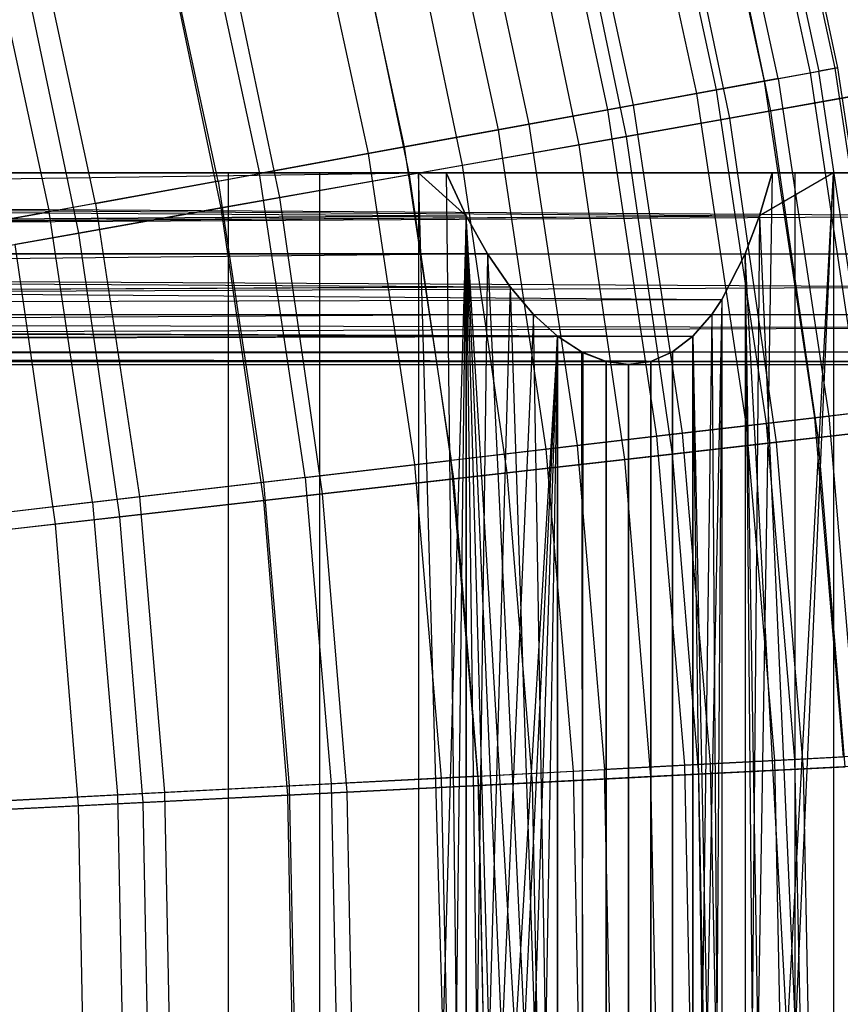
# Model space of a CAD drawing. Extents: x -8.3 to 8.8, y -6 to 6.
# Tile 149 of 177: x 4.9 to 5.7, y 0 to 1.1. Entities that reach past the tile are written whole.
import ezdxf

# ---------------------------------------------------------------- set-up
doc = ezdxf.new("R2010")
doc.units = 0
doc.header["$LTSCALE"] = 2.54
doc.layers.get('0').update_dxf_attribs({"linetype": 'CONTINUOUS'})

# ---------------------------------------------------------------- blocks, each defined once
blk = doc.blocks.new('DROPS_COLOR_A_STL')
at = {"color": 0}
for p, q in [((14.0225, 1.3568, 7.2894), (14.0983, 1.0061, 7.2894)), ((14.0225, 1.3568, 7.2894), (14.0983, 1.0061, 7.2894)), ((14.039, 1.3609, 8.0263), (14.115, 1.0091, 8.0263)), ((14.039, 1.3609, 8.0263), (14.115, 1.0091, 8.0263)), ((14.0419, 1.3617, 7.6576), (14.118, 1.0096, 7.6576)), ((14.0419, 1.3617, 7.6576), (14.118, 1.0096, 7.6576)), ((14.056, 0.9983, 6.9232), (13.9808, 1.3464, 6.9232)), ((14.056, 0.9983, 6.9232), (13.9808, 1.3464, 6.9232)), ((14.0137, 1.3546, 8.3941), (14.0894, 1.0044, 8.3941)), ((14.0137, 1.3546, 8.3941), (14.0894, 1.0044, 8.3941)), ((13.9662, 1.3427, 8.7596), (14.0412, 0.9956, 8.7596)), ((13.9662, 1.3427, 8.7596), (14.0412, 0.9956, 8.7596)), ((13.917, 1.3305, 6.5603), (13.9913, 0.9865, 6.5603)), ((13.917, 1.3305, 6.5603), (13.9913, 0.9865, 6.5603)), ((13.8966, 1.3253, 9.1213), (13.9706, 0.9827, 9.1213)), ((13.8966, 1.3253, 9.1213), (13.9706, 0.9827, 9.1213)), ((13.8314, 1.309, 6.2023), (13.9045, 0.9706, 6.2023)), ((13.8314, 1.309, 6.2023), (13.9045, 0.9706, 6.2023)), ((13.8052, 1.3025, 9.4778), (13.878, 0.9658, 9.4778)), ((13.8052, 1.3025, 9.4778), (13.878, 0.9658, 9.4778)), ((13.6924, 1.2743, 9.8277), (13.7636, 0.9449, 9.8277)), ((13.6924, 1.2743, 9.8277), (13.7636, 0.9449, 9.8277)), ((13.7242, 1.2823, 5.8505), (13.7958, 0.9508, 5.8505)), ((13.7242, 1.2823, 5.8505), (13.7958, 0.9508, 5.8505)), ((13.5959, 1.2502, 5.5063), (13.6657, 0.927, 5.5063)), ((13.5959, 1.2502, 5.5063), (13.6657, 0.927, 5.5063)), ((13.5586, 1.2409, 10.1697), (13.6279, 0.9201, 10.1697)), ((13.5586, 1.2409, 10.1697), (13.6279, 0.9201, 10.1697)), ((13.447, 1.213, 5.171), (13.5147, 0.8994, 5.171)), ((13.447, 1.213, 5.171), (13.5147, 0.8994, 5.171)), ((13.4715, 0.8915, 10.5024), (13.4044, 1.2024, 10.5024)), ((13.4715, 0.8915, 10.5024), (13.4044, 1.2024, 10.5024)), ((13.3434, 0.8681, 4.846), (13.278, 1.1708, 4.846)), ((13.3434, 0.8681, 4.846), (13.278, 1.1708, 4.846)), ((13.2303, 1.1589, 10.8245), (13.295, 0.8593, 10.8245)), ((13.2303, 1.1589, 10.8245), (13.295, 0.8593, 10.8245)), ((14.0894, 1.0044, 8.3941), (14.115, 1.0091, 8.0263)), ((14.0894, 1.0044, 8.3941), (14.115, 1.0091, 8.0263)), ((14.118, 1.0096, 7.6576), (14.0983, 1.0061, 7.2894)), ((14.118, 1.0096, 7.6576), (14.0983, 1.0061, 7.2894)), ((14.115, 1.0091, 8.0263), (14.118, 1.0096, 7.6576)), ((14.115, 1.0091, 8.0263), (14.118, 1.0096, 7.6576)), ((14.115, 1.0091, 8.0263), (14.1683, 0.6531, 8.0263)), ((14.115, 1.0091, 8.0263), (14.1683, 0.6531, 8.0263)), ((14.118, 1.0096, 7.6576), (14.1713, 0.6535, 7.6576)), ((14.118, 1.0096, 7.6576), (14.1713, 0.6535, 7.6576)), ((14.056, 0.9983, 6.9232), (13.9913, 0.9865, 6.5603)), ((14.056, 0.9983, 6.9232), (13.9913, 0.9865, 6.5603)), ((14.0412, 0.9956, 8.7596), (14.0894, 1.0044, 8.3941)), ((14.0412, 0.9956, 8.7596), (14.0894, 1.0044, 8.3941)), ((14.056, 0.9983, 6.9232), (14.0983, 1.0061, 7.2894)), ((14.056, 0.9983, 6.9232), (14.0983, 1.0061, 7.2894)), ((14.056, 0.9983, 6.9232), (14.1088, 0.6462, 6.9232)), ((14.056, 0.9983, 6.9232), (14.1088, 0.6462, 6.9232)), ((14.0894, 1.0044, 8.3941), (14.1424, 0.6501, 8.3941)), ((14.0894, 1.0044, 8.3941), (14.1424, 0.6501, 8.3941)), ((14.1514, 0.6512, 7.2894), (14.0983, 1.0061, 7.2894)), ((14.1514, 0.6512, 7.2894), (14.0983, 1.0061, 7.2894)), ((13.9913, 0.9865, 6.5603), (13.9045, 0.9706, 6.2023)), ((13.9913, 0.9865, 6.5603), (13.9045, 0.9706, 6.2023)), ((13.9706, 0.9827, 9.1213), (14.0412, 0.9956, 8.7596)), ((13.9706, 0.9827, 9.1213), (14.0412, 0.9956, 8.7596)), ((13.9913, 0.9865, 6.5603), (14.0435, 0.6385, 6.5603)), ((13.9913, 0.9865, 6.5603), (14.0435, 0.6385, 6.5603)), ((14.0412, 0.9956, 8.7596), (14.0938, 0.6444, 8.7596)), ((14.0412, 0.9956, 8.7596), (14.0938, 0.6444, 8.7596)), ((13.878, 0.9658, 9.4778), (13.9706, 0.9827, 9.1213)), ((13.878, 0.9658, 9.4778), (13.9706, 0.9827, 9.1213)), ((13.9706, 0.9827, 9.1213), (14.0225, 0.6361, 9.1213)), ((13.9706, 0.9827, 9.1213), (14.0225, 0.6361, 9.1213)), ((13.9045, 0.9706, 6.2023), (13.7958, 0.9508, 5.8505)), ((13.9045, 0.9706, 6.2023), (13.7958, 0.9508, 5.8505)), ((13.9045, 0.9706, 6.2023), (13.9558, 0.6282, 6.2023)), ((13.9045, 0.9706, 6.2023), (13.9558, 0.6282, 6.2023)), ((13.7636, 0.9449, 9.8277), (13.878, 0.9658, 9.4778)), ((13.7636, 0.9449, 9.8277), (13.878, 0.9658, 9.4778)), ((13.878, 0.9658, 9.4778), (13.929, 0.6251, 9.4778)), ((13.878, 0.9658, 9.4778), (13.929, 0.6251, 9.4778)), ((13.7958, 0.9508, 5.8505), (13.6657, 0.927, 5.5063)), ((13.7958, 0.9508, 5.8505), (13.6657, 0.927, 5.5063)), ((13.7958, 0.9508, 5.8505), (13.846, 0.6154, 5.8505)), ((13.7958, 0.9508, 5.8505), (13.846, 0.6154, 5.8505)), ((13.6279, 0.9201, 10.1697), (13.7636, 0.9449, 9.8277)), ((13.6279, 0.9201, 10.1697), (13.7636, 0.9449, 9.8277)), ((13.7636, 0.9449, 9.8277), (13.8135, 0.6116, 9.8277)), ((13.7636, 0.9449, 9.8277), (13.8135, 0.6116, 9.8277)), ((13.6657, 0.927, 5.5063), (13.5147, 0.8994, 5.171)), ((13.6657, 0.927, 5.5063), (13.5147, 0.8994, 5.171)), ((13.6657, 0.927, 5.5063), (13.7147, 0.6, 5.5063)), ((13.6657, 0.927, 5.5063), (13.7147, 0.6, 5.5063)), ((13.4715, 0.8915, 10.5024), (13.6279, 0.9201, 10.1697)), ((13.4715, 0.8915, 10.5024), (13.6279, 0.9201, 10.1697)), ((13.6279, 0.9201, 10.1697), (13.6765, 0.5955, 10.1697)), ((13.6279, 0.9201, 10.1697), (13.6765, 0.5955, 10.1697)), ((7.6916, 0.9, 17.3835), (13.7094, 0.9, 17.3835)), ((7.6916, 0.9, 19.5335), (14.2773, 0.9, 19.5335)), ((14.0498, 0.9, 18.2779), (7.6916, 0.9, 18.2779)), ((14.2773, 0.9, 20.4279), (7.6916, 0.9, 20.4279)), ((7.6916, 0.9, 21.6835), (14.0498, 0.9, 21.6835)), ((13.7094, 0.9, 22.5779), (7.6916, 0.9, 22.5779)), ((7.6916, 0.9, 21.6835), (14.0498, 0.9, 21.6835)), ((7.6916, 0.9, 21.6835), (14.0365, 0.855, 21.7282)), ((7.6916, 0.9, 21.6835), (14.0365, 0.855, 21.7282)), ((13.7094, 0.9, 22.5779), (7.6916, 0.9, 22.5779)), ((13.7094, 0.9, 22.5779), (7.6916, 0.8155, 22.4845)), ((13.7094, 0.9, 22.5779), (7.6916, 0.8155, 22.4845)), ((7.6916, 0.9, 19.5335), (14.2773, 0.9, 19.5335)), ((7.6916, 0.9, 19.5335), (14.2804, 0.8551, 19.5781)), ((7.6916, 0.9, 19.5335), (14.2804, 0.8551, 19.5781)), ((7.6916, 0.9, 20.4279), (14.2804, 0.8551, 20.3833)), ((7.6916, 0.9, 20.4279), (14.2804, 0.8551, 20.3833)), ((14.2773, 0.9, 20.4279), (7.6916, 0.9, 20.4279)), ((7.6916, 0.9, 17.3835), (13.7094, 0.9, 17.3835)), ((7.6916, 0.9, 17.3835), (13.7304, 0.855, 17.4282)), ((7.6916, 0.9, 17.3835), (13.7304, 0.855, 17.4282)), ((7.6916, 0.9, 18.2779), (14.0365, 0.8551, 18.2333)), ((7.6916, 0.9, 18.2779), (14.0365, 0.8551, 18.2333)), ((14.0498, 0.9, 18.2779), (7.6916, 0.9, 18.2779)), ((13.0533, 0.9, 31.1709), (13.5771, 0.9, 31.5379)), ((13.5771, 0.9, 45.9026), (13.0533, 0.9, 46.2696)), ((13.0533, 0.9, 31.1709), (13.5771, 0.9, 31.5379)), ((13.5771, 0.9, 45.9026), (13.0533, 0.9, 46.2696)), ((13.4819, 0.9, 23.0115), (13.2578, 0.9, 23.3704)), ((13.2578, 0.9, 16.591), (13.4819, 0.9, 16.9498)), ((13.2578, 0.9, 16.591), (13.4819, 0.9, 16.9498)), ((13.4819, 0.9, 23.0115), (13.2578, 0.9, 23.3704)), ((13.3434, 0.8681, 4.846), (13.5147, 0.8994, 5.171)), ((13.3434, 0.8681, 4.846), (13.5147, 0.8994, 5.171)), ((13.6805, 0.9, 22.6379), (13.4819, 0.9, 23.0115)), ((13.4819, 0.9, 23.0115), (13.4819, -0.9, 23.0115)), ((13.4819, 0.9, 23.0115), (13.4819, -0.9, 23.0115)), ((13.4819, 0.9, 16.9498), (13.4819, -0.9, 16.9498)), ((13.4819, 0.9, 16.9498), (13.6805, 0.9, 17.3234)), ((13.4819, 0.9, 16.9498), (13.4819, -0.9, 16.9498)), ((13.4819, 0.9, 16.9498), (13.6805, 0.9, 17.3234)), ((13.6805, 0.9, 22.6379), (13.4819, 0.9, 23.0115)), ((13.5622, 0.5822, 5.171), (13.5147, 0.8994, 5.171)), ((13.5622, 0.5822, 5.171), (13.5147, 0.8994, 5.171)), ((13.5771, 0.9, 31.5379), (13.5771, -0.9, 31.5379)), ((13.5771, 0.9, 31.5379), (14.0735, 0.9, 31.9412)), ((13.5771, 0.9, 31.5379), (13.5771, -0.9, 31.5379)), ((14.0735, 0.9, 45.4993), (13.5771, 0.9, 45.9026)), ((13.5771, 0.9, 45.9026), (13.5771, -0.9, 45.9026)), ((13.5771, 0.9, 45.9026), (13.5771, -0.9, 45.9026)), ((13.5771, 0.9, 31.5379), (14.0735, 0.9, 31.9412)), ((14.0735, 0.9, 45.4993), (13.5771, 0.9, 45.9026)), ((13.7094, 0.9, 22.5779), (13.6805, 0.9, 22.6379)), ((13.6805, 0.9, 22.6379), (13.7303, 0.855, 22.5331)), ((13.6805, 0.9, 17.3234), (13.7094, 0.9, 17.3835)), ((13.7303, -0.855, 17.4282), (13.6805, 0.9, 17.3234)), ((13.6805, 0.9, 22.6379), (13.7303, 0.855, 22.5331)), ((13.6805, 0.9, 22.6379), (13.6805, -0.9, 22.6379)), ((13.6805, 0.9, 22.6379), (13.6805, -0.9, 22.6379)), ((13.6805, 0.9, 17.3234), (13.6805, -0.9, 17.3234)), ((13.6805, 0.9, 17.3234), (13.6805, -0.9, 17.3234)), ((13.7303, -0.855, 17.4282), (13.6805, 0.9, 17.3234)), ((13.6805, 0.9, 17.3234), (13.7094, 0.9, 17.3835)), ((13.7094, 0.9, 22.5779), (13.6805, 0.9, 22.6379)), ((13.7303, 0.855, 22.5331), (13.7094, 0.9, 22.5779)), ((13.7094, 0.9, 17.3835), (13.7303, -0.855, 17.4282)), ((13.7094, 0.9, 17.3835), (13.7303, -0.855, 17.4282)), ((13.7094, 0.9, 17.3835), (13.7304, 0.855, 17.4282)), ((13.7303, 0.855, 22.5331), (13.7094, 0.9, 22.5779)), ((13.7094, 0.9, 17.3835), (13.7304, 0.855, 17.4282)), ((14.0498, 0.9, 21.6835), (14.0216, -0.8155, 21.7768)), ((14.0216, -0.8155, 21.7768), (14.1138, 0.9, 21.4471)), ((14.0216, -0.8155, 21.7768), (14.1138, 0.9, 21.4471)), ((14.0498, 0.9, 21.6835), (14.0216, -0.8155, 21.7768)), ((14.0365, 0.8551, 18.2333), (14.0498, 0.9, 18.2779)), ((14.1138, 0.9, 18.5142), (14.0365, 0.8551, 18.2333)), ((14.0365, -0.8551, 21.7281), (14.1138, 0.9, 21.4471)), ((14.0498, 0.9, 21.6835), (14.0365, 0.855, 21.7282)), ((14.0365, -0.8551, 21.7281), (14.1138, 0.9, 21.4471)), ((14.1138, 0.9, 18.5142), (14.0365, 0.8551, 18.2333)), ((14.0498, 0.9, 21.6835), (14.0365, 0.855, 21.7282)), ((14.0365, 0.8551, 18.2333), (14.0498, 0.9, 18.2779)), ((14.0498, 0.9, 18.2779), (14.1138, 0.9, 18.5142)), ((14.1138, 0.9, 21.4471), (14.0498, 0.9, 21.6835)), ((14.0498, 0.9, 18.2779), (14.1138, 0.9, 18.5142)), ((14.1138, 0.9, 21.4471), (14.0498, 0.9, 21.6835)), ((14.0735, 0.9, 31.9412), (14.0735, -0.9, 31.9412)), ((14.0735, 0.9, 31.9412), (14.54, 0.9, 32.3788)), ((14.0735, 0.9, 31.9412), (14.0735, -0.9, 31.9412)), ((14.54, 0.9, 45.0617), (14.0735, 0.9, 45.4993)), ((14.0735, 0.9, 45.4993), (14.0735, -0.9, 45.4993)), ((14.0735, 0.9, 45.4993), (14.0735, -0.9, 45.4993)), ((14.0735, 0.9, 31.9412), (14.54, 0.9, 32.3788)), ((14.54, 0.9, 45.0617), (14.0735, 0.9, 45.4993)), ((14.2017, 0.9, 21.0332), (14.1138, 0.9, 21.4471)), ((14.1138, 0.9, 21.4471), (14.1138, -0.9, 21.4471)), ((14.1138, 0.9, 21.4471), (14.1138, -0.9, 21.4471)), ((14.1138, 0.9, 18.5142), (14.1138, -0.9, 18.5142)), ((14.1138, 0.9, 18.5142), (14.2017, 0.9, 18.9281)), ((14.1138, 0.9, 18.5142), (14.1138, -0.9, 18.5142)), ((14.1138, 0.9, 18.5142), (14.2017, 0.9, 18.9281)), ((14.2017, 0.9, 21.0332), (14.1138, 0.9, 21.4471)), ((13.4715, 0.8915, 10.5024), (13.295, 0.8593, 10.8245)), ((13.4715, 0.8915, 10.5024), (13.295, 0.8593, 10.8245)), ((13.4715, 0.8915, 10.5024), (13.5186, 0.5771, 10.5024)), ((13.4715, 0.8915, 10.5024), (13.5186, 0.5771, 10.5024)), ((13.3434, 0.8681, 4.846), (13.1525, 0.8333, 4.5325)), ((13.3434, 0.8681, 4.846), (13.1525, 0.8333, 4.5325)), ((13.3434, 0.8681, 4.846), (13.3893, 0.5619, 4.846)), ((13.3434, 0.8681, 4.846), (13.3893, 0.5619, 4.846)), ((7.6916, 0.8155, 19.6268), (14.2804, 0.8551, 19.5781)), ((7.6916, 0.8155, 19.6268), (14.2804, 0.8551, 19.5781)), ((7.6916, 0.8155, 20.3345), (14.2804, 0.8551, 20.3833)), ((7.6916, 0.8155, 20.3345), (14.2804, 0.8551, 20.3833)), ((7.6916, 0.8155, 18.1845), (14.0365, 0.8551, 18.2333)), ((7.6916, 0.8155, 18.1845), (14.0365, 0.8551, 18.2333)), ((7.6916, 0.8155, 21.7768), (14.0365, 0.855, 21.7282)), ((7.6916, 0.8155, 21.7768), (14.0365, 0.855, 21.7282)), ((13.7303, 0.855, 22.5331), (7.6916, 0.8155, 22.4845)), ((13.7303, 0.855, 22.5331), (7.6916, 0.8155, 22.4845)), ((7.6916, 0.8155, 17.4768), (13.7304, 0.855, 17.4282)), ((7.6916, 0.8155, 17.4768), (13.7304, 0.855, 17.4282)), ((13.099, 0.8235, 11.1348), (13.295, 0.8593, 10.8245)), ((13.099, 0.8235, 11.1348), (13.295, 0.8593, 10.8245)), ((13.3404, 0.5562, 10.8245), (13.295, 0.8593, 10.8245)), ((13.3404, 0.5562, 10.8245), (13.295, 0.8593, 10.8245)), ((13.7303, 0.855, 22.5331), (13.6805, -0.9, 22.6379)), ((13.7303, 0.855, 22.5331), (13.6805, -0.9, 22.6379)), ((13.7094, -0.9, 22.5779), (13.7303, 0.855, 22.5331)), ((13.7094, -0.9, 22.5779), (13.7303, 0.855, 22.5331)), ((13.7304, 0.855, 17.4282), (13.7303, -0.855, 17.4282)), ((13.7304, 0.855, 17.4282), (13.7303, -0.855, 17.4282)), ((13.7304, -0.855, 22.5331), (13.7303, 0.855, 22.5331)), ((13.7304, -0.855, 22.5331), (13.7303, 0.855, 22.5331)), ((13.7526, -0.8155, 22.4845), (13.7303, 0.855, 22.5331)), ((13.7762, -0.781, 22.4318), (13.7303, 0.855, 22.5331)), ((13.7526, -0.8155, 22.4845), (13.7303, 0.855, 22.5331)), ((13.7762, -0.781, 22.4318), (13.7303, 0.855, 22.5331)), ((13.8007, -0.7523, 22.3756), (13.7303, 0.855, 22.5331)), ((13.8007, -0.7523, 22.3756), (13.7303, 0.855, 22.5331)), ((13.8257, -0.7296, 22.3168), (13.7303, 0.855, 22.5331)), ((13.7526, 0.8155, 22.4845), (13.7303, 0.855, 22.5331)), ((13.8257, -0.7296, 22.3168), (13.7303, 0.855, 22.5331)), ((13.7526, 0.8155, 22.4845), (13.7303, 0.855, 22.5331)), ((13.7304, 0.855, 17.4282), (13.7526, 0.8155, 17.4768)), ((13.7304, 0.855, 17.4282), (13.7526, 0.8155, 17.4768)), ((14.0216, 0.8155, 18.1845), (14.0365, 0.8551, 18.2333)), ((14.0216, 0.8155, 18.1845), (14.0365, 0.8551, 18.2333)), ((14.0365, 0.855, 21.7282), (14.0216, -0.8155, 21.7768)), ((14.0365, 0.855, 21.7282), (14.0216, -0.8155, 21.7768)), ((14.0365, 0.855, 21.7282), (14.0216, 0.8155, 21.7768)), ((14.0365, 0.855, 21.7282), (14.0216, 0.8155, 21.7768)), ((14.0365, 0.8551, 18.2333), (14.1138, -0.9, 18.5142)), ((14.0365, 0.8551, 18.2333), (14.1138, -0.9, 18.5142)), ((7.6916, 0.8155, 21.7768), (14.0216, 0.8155, 21.7768)), ((7.6916, 0.8155, 21.7768), (14.0216, 0.8155, 21.7768)), ((7.6916, 0.8155, 21.7768), (13.9972, 0.7677, 21.8538)), ((7.6916, 0.8155, 21.7768), (13.9972, 0.7677, 21.8538)), ((13.7526, 0.8155, 22.4845), (7.6916, 0.8155, 22.4845)), ((13.7526, 0.8155, 22.4845), (7.6916, 0.8155, 22.4845)), ((13.7526, 0.8155, 22.4845), (7.6916, 0.7523, 22.3756)), ((13.7526, 0.8155, 22.4845), (7.6916, 0.7523, 22.3756)), ((7.6916, 0.8155, 19.6268), (14.2834, 0.8155, 19.6268)), ((7.6916, 0.8155, 19.6268), (14.2834, 0.8155, 19.6268)), ((7.6916, 0.8155, 19.6268), (14.2863, 0.7811, 19.6795)), ((7.6916, 0.8155, 19.6268), (14.2863, 0.7811, 19.6795)), ((7.6916, 0.8155, 20.3345), (14.2863, 0.7811, 20.2819)), ((7.6916, 0.8155, 20.3345), (14.2863, 0.7811, 20.2819)), ((7.6916, 0.8155, 20.3345), (14.2834, 0.8155, 20.3345)), ((7.6916, 0.8155, 20.3345), (14.2834, 0.8155, 20.3345)), ((7.6916, 0.8155, 17.4768), (13.7526, 0.8155, 17.4768)), ((7.6916, 0.8155, 17.4768), (13.7526, 0.8155, 17.4768)), ((7.6916, 0.8155, 17.4768), (13.7762, 0.781, 17.5295)), ((7.6916, 0.8155, 17.4768), (13.7762, 0.781, 17.5295)), ((7.6916, 0.8155, 18.1845), (13.9972, 0.7677, 18.1075)), ((7.6916, 0.8155, 18.1845), (13.9972, 0.7677, 18.1075)), ((7.6916, 0.8155, 18.1845), (14.0216, 0.8155, 18.1845)), ((7.6916, 0.8155, 18.1845), (14.0216, 0.8155, 18.1845)), ((13.7526, 0.8155, 17.4768), (13.7303, -0.855, 17.4282)), ((13.7526, 0.8155, 17.4768), (13.7303, -0.855, 17.4282)), ((13.7526, 0.8155, 17.4768), (13.7762, 0.781, 17.5295)), ((13.7763, 0.7809, 22.4316), (13.7526, 0.8155, 22.4845)), ((13.7526, 0.8155, 22.4845), (13.8257, -0.7296, 22.3168)), ((13.7526, 0.8155, 22.4845), (13.8257, -0.7296, 22.3168)), ((13.7763, 0.7809, 22.4316), (13.7526, 0.8155, 22.4845)), ((13.7526, 0.8155, 17.4768), (13.7762, 0.781, 17.5295)), ((13.9972, 0.7677, 18.1075), (14.0216, 0.8155, 18.1845)), ((14.0216, 0.8155, 21.7768), (13.9972, 0.7677, 21.8538)), ((14.0216, 0.8155, 21.7768), (13.9972, 0.7677, 21.8538)), ((13.9972, 0.7677, 18.1075), (14.0216, 0.8155, 18.1845)), ((14.0216, 0.8155, 18.1845), (14.0216, -0.8155, 18.1845)), ((14.0216, 0.8155, 18.1845), (14.0216, -0.8155, 18.1845)), ((14.0216, 0.8155, 18.1845), (14.0365, -0.855, 18.2331)), ((14.1138, -0.9, 18.5142), (14.0216, 0.8155, 18.1845)), ((14.1138, -0.9, 18.5142), (14.0216, 0.8155, 18.1845)), ((14.0498, -0.9, 18.2779), (14.0216, 0.8155, 18.1845)), ((14.0498, -0.9, 18.2779), (14.0216, 0.8155, 18.1845)), ((14.0216, 0.8155, 18.1845), (14.0365, -0.855, 18.2331)), ((14.0216, 0.8155, 21.7768), (14.0216, -0.8155, 21.7768)), ((14.0216, 0.8155, 21.7768), (14.0216, -0.8155, 21.7768)), ((7.6916, 0.7523, 19.7357), (14.2863, 0.7811, 19.6795)), ((7.6916, 0.7523, 19.7357), (14.2863, 0.7811, 19.6795)), ((7.6916, 0.7523, 20.2256), (14.2863, 0.7811, 20.2819)), ((7.6916, 0.7523, 20.2256), (14.2863, 0.7811, 20.2819)), ((7.6916, 0.7523, 17.5857), (13.7762, 0.781, 17.5295)), ((7.6916, 0.7523, 17.5857), (13.7762, 0.781, 17.5295)), ((13.7763, 0.7809, 22.4316), (7.6916, 0.7523, 22.3756)), ((13.7763, 0.7809, 22.4316), (7.6916, 0.7523, 22.3756)), ((13.7762, 0.781, 17.5295), (13.7303, -0.855, 17.4282)), ((13.7762, 0.781, 17.5295), (13.7303, -0.855, 17.4282)), ((13.7762, 0.781, 17.5295), (13.8007, 0.7523, 17.5857)), ((13.7762, 0.781, 17.5295), (13.8007, 0.7523, 17.5857)), ((13.8007, 0.7523, 22.3756), (13.7763, 0.7809, 22.4316)), ((13.7763, 0.7809, 22.4316), (13.8257, -0.7296, 22.3168)), ((13.7763, 0.7809, 22.4316), (13.8257, -0.7296, 22.3168)), ((13.8007, 0.7523, 22.3756), (13.7763, 0.7809, 22.4316)), ((7.6916, 0.7523, 21.8857), (13.9972, 0.7677, 21.8538)), ((7.6916, 0.7523, 21.8857), (13.9972, 0.7677, 21.8538)), ((7.6916, 0.7523, 18.0756), (13.9972, 0.7677, 18.1075)), ((7.6916, 0.7523, 18.0756), (13.9972, 0.7677, 18.1075)), ((13.9972, 0.7677, 21.8538), (13.9669, -0.7296, 21.9445)), ((13.9972, 0.7677, 21.8538), (13.9669, -0.7296, 21.9445)), ((13.9867, 0.7523, 18.0756), (13.9972, 0.7677, 18.1075)), ((13.9972, 0.7677, 21.8538), (13.9867, -0.7523, 21.8857)), ((13.9972, 0.7677, 21.8538), (13.9867, -0.7523, 21.8857)), ((13.9972, 0.7677, 21.8538), (13.9867, 0.7523, 21.8857)), ((13.9972, 0.7677, 21.8538), (13.9867, 0.7523, 21.8857)), ((13.9867, 0.7523, 18.0756), (13.9972, 0.7677, 18.1075)), ((13.9972, 0.7677, 18.1075), (13.9972, -0.7677, 18.1075)), ((13.9972, 0.7677, 18.1075), (13.9972, -0.7677, 18.1075)), ((13.9972, 0.7677, 21.8538), (13.9972, -0.7677, 21.8538)), ((13.9972, 0.7677, 21.8538), (13.9972, -0.7677, 21.8538)), ((7.6916, 0.7523, 21.8857), (13.9867, 0.7523, 21.8857)), ((7.6916, 0.7523, 21.8857), (13.9867, 0.7523, 21.8857)), ((7.6916, 0.7523, 21.8857), (13.9669, 0.7296, 21.9447)), ((7.6916, 0.7523, 21.8857), (13.9669, 0.7296, 21.9447)), ((7.6916, 0.7523, 22.3756), (13.8007, 0.7523, 22.3756)), ((13.8007, 0.7523, 22.3756), (7.6916, 0.7132, 22.2559)), ((13.8007, 0.7523, 22.3756), (7.6916, 0.7132, 22.2559)), ((7.6916, 0.7523, 22.3756), (13.8007, 0.7523, 22.3756)), ((7.6916, 0.7523, 19.7357), (14.2888, 0.7523, 19.7357)), ((7.6916, 0.7523, 19.7357), (14.2888, 0.7523, 19.7357)), ((7.6916, 0.7523, 19.7357), (14.2901, 0.7385, 19.7691)), ((7.6916, 0.7523, 19.7357), (14.2901, 0.7385, 19.7691)), ((7.6916, 0.7523, 20.2256), (14.2901, 0.7385, 20.1922)), ((7.6916, 0.7523, 20.2256), (14.2901, 0.7385, 20.1922)), ((7.6916, 0.7523, 20.2256), (14.2888, 0.7523, 20.2256)), ((7.6916, 0.7523, 20.2256), (14.2888, 0.7523, 20.2256)), ((7.6916, 0.7523, 17.5857), (13.8007, 0.7523, 17.5857)), ((7.6916, 0.7523, 17.5857), (13.8007, 0.7523, 17.5857)), ((7.6916, 0.7523, 17.5857), (13.8257, 0.7296, 17.6446)), ((7.6916, 0.7523, 17.5857), (13.8257, 0.7296, 17.6446)), ((7.6916, 0.7523, 18.0756), (13.9669, 0.7296, 18.0169)), ((7.6916, 0.7523, 18.0756), (13.9669, 0.7296, 18.0169)), ((7.6916, 0.7523, 18.0756), (13.9867, 0.7523, 18.0756)), ((7.6916, 0.7523, 18.0756), (13.9867, 0.7523, 18.0756)), ((13.8007, 0.7523, 17.5857), (13.7303, -0.855, 17.4282)), ((13.8007, 0.7523, 17.5857), (13.7303, -0.855, 17.4282)), ((13.8007, 0.7523, 17.5857), (13.8257, 0.7296, 17.6446)), ((13.8257, -0.7296, 22.3168), (13.8007, 0.7523, 22.3756)), ((13.8256, 0.7296, 22.3169), (13.8007, 0.7523, 22.3756)), ((13.8257, -0.7296, 22.3168), (13.8007, 0.7523, 22.3756)), ((13.8256, 0.7296, 22.3169), (13.8007, 0.7523, 22.3756)), ((13.8007, 0.7523, 17.5857), (13.8257, 0.7296, 17.6446)), ((13.9669, 0.7296, 18.0169), (13.9867, 0.7523, 18.0756)), ((13.9867, 0.7523, 21.8857), (13.9669, -0.7296, 21.9445)), ((13.9867, 0.7523, 21.8857), (13.9669, -0.7296, 21.9445)), ((13.9867, 0.7523, 21.8857), (13.9669, 0.7296, 21.9447)), ((13.9867, 0.7523, 21.8857), (13.9669, 0.7296, 21.9447)), ((13.9669, 0.7296, 18.0169), (13.9867, 0.7523, 18.0756)), ((13.9867, 0.7523, 18.0756), (13.9972, -0.7677, 18.1075)), ((13.9867, 0.7523, 18.0756), (13.9972, -0.7677, 18.1075)), ((7.6916, 0.7132, 19.8554), (14.2901, 0.7385, 19.7691)), ((7.6916, 0.7132, 19.8554), (14.2901, 0.7385, 19.7691)), ((7.6916, 0.7132, 20.1059), (14.2901, 0.7385, 20.1922)), ((7.6916, 0.7132, 20.1059), (14.2901, 0.7385, 20.1922)), ((7.6916, 0.7132, 22.0054), (13.9669, 0.7296, 21.9447)), ((7.6916, 0.7132, 22.0054), (13.9669, 0.7296, 21.9447)), ((13.8256, 0.7296, 22.3169), (7.6916, 0.7132, 22.2559)), ((13.8256, 0.7296, 22.3169), (7.6916, 0.7132, 22.2559)), ((7.6916, 0.7132, 17.7054), (13.8257, 0.7296, 17.6446)), ((7.6916, 0.7132, 17.7054), (13.8257, 0.7296, 17.6446)), ((7.6916, 0.7132, 17.9559), (13.9669, 0.7296, 18.0169)), ((7.6916, 0.7132, 17.9559), (13.9669, 0.7296, 18.0169)), ((13.8257, 0.7296, 17.6446), (13.7303, -0.855, 17.4282)), ((13.8257, 0.7296, 17.6446), (13.7303, -0.855, 17.4282)), ((13.7526, -0.8155, 17.4768), (13.8257, 0.7296, 17.6446)), ((13.7526, -0.8155, 17.4768), (13.8257, 0.7296, 17.6446)), ((13.7763, -0.7809, 17.5298), (13.8257, 0.7296, 17.6446)), ((13.7763, -0.7809, 17.5298), (13.8257, 0.7296, 17.6446)), ((13.8257, 0.7296, 17.6446), (13.8007, -0.7523, 17.5857)), ((13.8257, 0.7296, 17.6446), (13.8007, -0.7523, 17.5857)), ((13.8256, -0.7296, 17.6445), (13.8257, 0.7296, 17.6446)), ((13.8256, -0.7296, 17.6445), (13.8257, 0.7296, 17.6446)), ((13.8507, 0.7132, 22.2559), (13.8256, 0.7296, 22.3169)), ((13.8256, 0.7296, 22.3169), (13.8257, -0.7296, 22.3168)), ((13.8256, 0.7296, 22.3169), (13.8257, -0.7296, 22.3168)), ((13.8507, 0.7132, 22.2559), (13.8256, 0.7296, 22.3169)), ((13.8257, 0.7296, 17.6446), (13.8525, 0.7123, 17.7099)), ((13.8257, 0.7296, 17.6446), (13.8525, 0.7123, 17.7099)), ((13.9457, 0.7132, 17.9559), (13.9669, 0.7296, 18.0169)), ((13.9669, 0.7296, 21.9447), (13.9457, 0.7132, 22.0054)), ((13.9669, 0.7296, 21.9447), (13.9457, 0.7132, 22.0054)), ((13.9457, 0.7132, 17.9559), (13.9669, 0.7296, 18.0169)), ((13.9867, -0.7523, 18.0756), (13.9669, 0.7296, 18.0169)), ((13.9669, 0.7296, 18.0169), (13.9972, -0.7677, 18.1075)), ((13.9867, -0.7523, 18.0756), (13.9669, 0.7296, 18.0169)), ((13.9669, -0.7296, 18.0166), (13.9669, 0.7296, 18.0169)), ((13.9669, -0.7296, 18.0166), (13.9669, 0.7296, 18.0169)), ((13.9669, 0.7296, 18.0169), (13.9972, -0.7677, 18.1075)), ((13.9669, 0.7296, 21.9447), (13.9669, -0.7296, 21.9445)), ((13.9669, 0.7296, 21.9447), (13.9669, -0.7296, 21.9445)), ((7.6916, 0.7132, 22.0054), (13.9457, 0.7132, 22.0054)), ((7.6916, 0.7132, 22.0054), (13.9457, 0.7132, 22.0054)), ((7.6916, 0.7132, 22.0054), (13.9231, 0.7033, 22.0681)), ((7.6916, 0.7132, 22.0054), (13.9231, 0.7033, 22.0681)), ((7.6916, 0.7132, 22.2559), (13.8765, 0.7031, 22.1912)), ((7.6916, 0.7132, 22.2559), (13.8765, 0.7031, 22.1912)), ((7.6916, 0.7132, 22.2559), (13.8507, 0.7132, 22.2559)), ((7.6916, 0.7132, 22.2559), (13.8507, 0.7132, 22.2559)), ((7.6916, 0.7132, 19.8554), (14.2925, 0.7132, 19.8554)), ((7.6916, 0.7132, 19.8554), (14.2925, 0.7132, 19.8554)), ((7.6916, 0.7132, 19.8554), (14.2934, 0.7033, 19.918)), ((7.6916, 0.7132, 19.8554), (14.2934, 0.7033, 19.918)), ((7.6916, 0.7132, 20.1059), (14.2934, 0.7033, 20.0434)), ((7.6916, 0.7132, 20.1059), (14.2934, 0.7033, 20.0434)), ((7.6916, 0.7132, 20.1059), (14.2925, 0.7132, 20.1059)), ((7.6916, 0.7132, 20.1059), (14.2925, 0.7132, 20.1059)), ((7.6916, 0.7132, 17.7054), (13.8525, 0.7123, 17.7099)), ((7.6916, 0.7132, 17.7054), (13.8525, 0.7123, 17.7099)), ((7.6916, 0.7132, 17.7054), (13.8764, 0.7031, 17.7701)), ((7.6916, 0.7132, 17.7054), (13.8764, 0.7031, 17.7701)), ((7.6916, 0.7132, 17.9559), (13.9231, 0.7033, 17.8933)), ((7.6916, 0.7132, 17.9559), (13.9231, 0.7033, 17.8933)), ((7.6916, 0.7132, 17.9559), (13.9457, 0.7132, 17.9559)), ((7.6916, 0.7132, 17.9559), (13.9457, 0.7132, 17.9559)), ((13.8765, 0.7031, 22.1912), (13.8507, 0.7132, 22.2559)), ((13.8507, 0.7132, 22.2559), (13.8525, -0.7123, 22.2514)), ((13.8507, 0.7132, 22.2559), (13.8525, -0.7123, 22.2514)), ((13.8765, 0.7031, 22.1912), (13.8507, 0.7132, 22.2559)), ((13.8507, -0.7132, 17.7054), (13.8525, 0.7123, 17.7099)), ((13.8507, -0.7132, 17.7054), (13.8525, 0.7123, 17.7099)), ((13.8525, 0.7123, 17.7099), (13.8764, 0.7031, 17.7701)), ((13.8525, 0.7123, 17.7099), (13.8764, 0.7031, 17.7701)), ((13.9231, 0.7033, 17.8933), (13.9457, 0.7132, 17.9559)), ((13.9457, 0.7132, 22.0054), (13.9231, 0.7033, 22.0681)), ((13.9457, 0.7132, 22.0054), (13.9231, 0.7033, 22.0681)), ((13.9231, 0.7033, 17.8933), (13.9457, 0.7132, 17.9559)), ((13.9457, -0.7132, 17.9559), (13.9457, 0.7132, 17.9559)), ((13.9457, -0.7132, 17.9559), (13.9457, 0.7132, 17.9559)), ((13.9457, 0.7132, 22.0054), (13.9457, -0.7132, 22.0054)), ((13.9457, 0.7132, 22.0054), (13.9457, -0.7132, 22.0054)), ((7.6916, 0.7, 22.1307), (13.9231, 0.7033, 22.0681)), ((7.6916, 0.7, 22.1307), (13.9231, 0.7033, 22.0681)), ((7.6916, 0.7, 19.9807), (14.2934, 0.7033, 19.918)), ((7.6916, 0.7, 19.9807), (14.2934, 0.7033, 19.918)), ((7.6916, 0.7, 19.9807), (14.2934, 0.7033, 20.0434)), ((7.6916, 0.7, 19.9807), (14.2934, 0.7033, 20.0434)), ((7.6916, 0.7, 17.8307), (13.9231, 0.7033, 17.8933)), ((7.6916, 0.7, 17.8307), (13.9231, 0.7033, 17.8933)), ((7.6916, 0.7, 22.1307), (13.8765, 0.7031, 22.1912)), ((7.6916, 0.7, 22.1307), (13.8765, 0.7031, 22.1912)), ((7.6916, 0.7, 17.8307), (13.8764, 0.7031, 17.7701)), ((7.6916, 0.7, 17.8307), (13.8764, 0.7031, 17.7701)), ((7.6916, 0.7, 22.1307), (13.8998, 0.7, 22.1307)), ((7.6916, 0.7, 22.1307), (13.8998, 0.7, 22.1307)), ((7.6916, 0.7, 19.9807), (14.2938, 0.7, 19.9807)), ((7.6916, 0.7, 19.9807), (14.2938, 0.7, 19.9807)), ((7.6916, 0.7, 17.8307), (13.8998, 0.7, 17.8307)), ((7.6916, 0.7, 17.8307), (13.8998, 0.7, 17.8307)), ((13.8765, -0.7031, 17.7701), (13.8764, 0.7031, 17.7701)), ((13.8764, 0.7031, 17.7701), (13.8998, 0.7, 17.8307)), ((13.8765, -0.7031, 17.7701), (13.8764, 0.7031, 17.7701)), ((13.8765, 0.7031, 22.1912), (13.8764, -0.7031, 22.1912)), ((13.8765, 0.7031, 22.1912), (13.8764, -0.7031, 22.1912)), ((13.8764, 0.7031, 17.7701), (13.8998, 0.7, 17.8307)), ((13.8998, 0.7, 22.1307), (13.8765, 0.7031, 22.1912)), ((13.8998, 0.7, 22.1307), (13.8765, 0.7031, 22.1912)), ((13.8998, 0.7, 17.8307), (13.9231, 0.7033, 17.8933)), ((13.9231, 0.7033, 22.0681), (13.8998, 0.7, 22.1307)), ((13.9231, 0.7033, 22.0681), (13.8998, 0.7, 22.1307)), ((13.8998, 0.7, 17.8307), (13.9231, 0.7033, 17.8933)), ((13.8998, -0.7, 17.8307), (13.8998, 0.7, 17.8307)), ((13.8998, -0.7, 17.8307), (13.8998, 0.7, 17.8307)), ((13.8998, 0.7, 22.1307), (13.8998, -0.7, 22.1307)), ((13.8998, 0.7, 22.1307), (13.8998, -0.7, 22.1307)), ((13.9231, -0.7033, 17.8932), (13.9231, 0.7033, 17.8933)), ((13.9231, -0.7033, 17.8932), (13.9231, 0.7033, 17.8933)), ((13.9231, 0.7033, 22.0681), (13.9231, -0.7033, 22.068)), ((13.9231, 0.7033, 22.0681), (13.9231, -0.7033, 22.068)), ((14.0938, 0.6444, 8.7596), (14.1424, 0.6501, 8.3941)), ((14.0938, 0.6444, 8.7596), (14.1424, 0.6501, 8.3941)), ((14.1514, 0.6512, 7.2894), (14.1088, 0.6462, 6.9232)), ((14.1514, 0.6512, 7.2894), (14.1088, 0.6462, 6.9232)), ((14.0435, 0.6385, 6.5603), (13.9558, 0.6282, 6.2023)), ((14.0435, 0.6385, 6.5603), (13.9558, 0.6282, 6.2023)), ((14.0225, 0.6361, 9.1213), (14.0938, 0.6444, 8.7596)), ((14.0225, 0.6361, 9.1213), (14.0938, 0.6444, 8.7596)), ((14.1088, 0.6462, 6.9232), (14.0435, 0.6385, 6.5603)), ((14.1088, 0.6462, 6.9232), (14.0435, 0.6385, 6.5603)), ((14.0435, 0.6385, 6.5603), (14.0732, 0.2879, 6.5603)), ((14.0435, 0.6385, 6.5603), (14.0732, 0.2879, 6.5603)), ((14.0938, 0.6444, 8.7596), (14.1237, 0.2906, 8.7596)), ((14.0938, 0.6444, 8.7596), (14.1237, 0.2906, 8.7596)), ((14.1088, 0.6462, 6.9232), (14.1388, 0.2914, 6.9232)), ((14.1088, 0.6462, 6.9232), (14.1388, 0.2914, 6.9232)), ((13.9558, 0.6282, 6.2023), (13.846, 0.6154, 5.8505)), ((13.9558, 0.6282, 6.2023), (13.846, 0.6154, 5.8505)), ((13.929, 0.6251, 9.4778), (14.0225, 0.6361, 9.1213)), ((13.929, 0.6251, 9.4778), (14.0225, 0.6361, 9.1213)), ((13.9558, 0.6282, 6.2023), (13.985, 0.2833, 6.2023)), ((13.9558, 0.6282, 6.2023), (13.985, 0.2833, 6.2023)), ((14.0225, 0.6361, 9.1213), (14.0521, 0.2868, 9.1213)), ((14.0225, 0.6361, 9.1213), (14.0521, 0.2868, 9.1213)), ((13.8135, 0.6116, 9.8277), (13.929, 0.6251, 9.4778)), ((13.8135, 0.6116, 9.8277), (13.929, 0.6251, 9.4778)), ((13.929, 0.6251, 9.4778), (13.9581, 0.2819, 9.4778)), ((13.929, 0.6251, 9.4778), (13.9581, 0.2819, 9.4778)), ((13.6765, 0.5955, 10.1697), (13.8135, 0.6116, 9.8277)), ((13.6765, 0.5955, 10.1697), (13.8135, 0.6116, 9.8277)), ((13.846, 0.6154, 5.8505), (13.7147, 0.6, 5.5063)), ((13.846, 0.6154, 5.8505), (13.7147, 0.6, 5.5063)), ((13.8135, 0.6116, 9.8277), (13.842, 0.2758, 9.8277)), ((13.8135, 0.6116, 9.8277), (13.842, 0.2758, 9.8277)), ((13.846, 0.6154, 5.8505), (13.8747, 0.2775, 5.8505)), ((13.846, 0.6154, 5.8505), (13.8747, 0.2775, 5.8505)), ((13.5622, 0.5822, 5.171), (13.7147, 0.6, 5.5063)), ((13.5622, 0.5822, 5.171), (13.7147, 0.6, 5.5063)), ((13.7426, 0.2705, 5.5063), (13.7147, 0.6, 5.5063)), ((13.7426, 0.2705, 5.5063), (13.7147, 0.6, 5.5063)), ((13.5186, 0.5771, 10.5024), (13.6765, 0.5955, 10.1697)), ((13.5186, 0.5771, 10.5024), (13.6765, 0.5955, 10.1697)), ((13.6765, 0.5955, 10.1697), (13.7043, 0.2685, 10.1697)), ((13.6765, 0.5955, 10.1697), (13.7043, 0.2685, 10.1697)), ((13.3404, 0.5562, 10.8245), (13.5186, 0.5771, 10.5024)), ((13.3404, 0.5562, 10.8245), (13.5186, 0.5771, 10.5024)), ((13.5622, 0.5822, 5.171), (13.3893, 0.5619, 4.846)), ((13.5622, 0.5822, 5.171), (13.3893, 0.5619, 4.846)), ((13.5186, 0.5771, 10.5024), (13.5455, 0.2602, 10.5024)), ((13.5186, 0.5771, 10.5024), (13.5455, 0.2602, 10.5024)), ((13.5622, 0.5822, 5.171), (13.5893, 0.2625, 5.171)), ((13.5622, 0.5822, 5.171), (13.5893, 0.2625, 5.171)), ((13.3404, 0.5562, 10.8245), (13.1425, 0.533, 11.1348)), ((13.3404, 0.5562, 10.8245), (13.1425, 0.533, 11.1348)), ((13.3893, 0.5619, 4.846), (13.1965, 0.5393, 4.5325)), ((13.3893, 0.5619, 4.846), (13.1965, 0.5393, 4.5325)), ((13.3404, 0.5562, 10.8245), (13.3663, 0.2508, 10.8245)), ((13.3404, 0.5562, 10.8245), (13.3663, 0.2508, 10.8245)), ((13.3893, 0.5619, 4.846), (13.4154, 0.2534, 4.846)), ((13.3893, 0.5619, 4.846), (13.4154, 0.2534, 4.846)), ((14.0732, 0.2879, 6.5603), (13.985, 0.2833, 6.2023)), ((14.0732, 0.2879, 6.5603), (13.985, 0.2833, 6.2023)), ((14.0521, 0.2868, 9.1213), (14.1237, 0.2906, 8.7596)), ((14.0521, 0.2868, 9.1213), (14.1237, 0.2906, 8.7596)), ((14.1388, 0.2914, 6.9232), (14.0732, 0.2879, 6.5603)), ((14.1388, 0.2914, 6.9232), (14.0732, 0.2879, 6.5603)), ((14.0732, 0.2879, 6.5603), (14.0804, -0.0639, 6.5603)), ((14.0732, 0.2879, 6.5603), (14.0804, -0.0639, 6.5603)), ((13.7426, 0.2705, 5.5063), (13.8747, 0.2775, 5.8505)), ((13.7426, 0.2705, 5.5063), (13.8747, 0.2775, 5.8505)), ((13.842, 0.2758, 9.8277), (13.9581, 0.2819, 9.4778)), ((13.842, 0.2758, 9.8277), (13.9581, 0.2819, 9.4778)), ((13.985, 0.2833, 6.2023), (13.8747, 0.2775, 5.8505)), ((13.985, 0.2833, 6.2023), (13.8747, 0.2775, 5.8505)), ((13.8816, -0.0616, 5.8505), (13.8747, 0.2775, 5.8505)), ((13.8816, -0.0616, 5.8505), (13.8747, 0.2775, 5.8505)), ((13.9581, 0.2819, 9.4778), (14.0521, 0.2868, 9.1213)), ((13.9581, 0.2819, 9.4778), (14.0521, 0.2868, 9.1213)), ((13.9581, 0.2819, 9.4778), (13.9651, -0.0626, 9.4778)), ((13.9581, 0.2819, 9.4778), (13.9651, -0.0626, 9.4778)), ((13.985, 0.2833, 6.2023), (13.9921, -0.0629, 6.2023)), ((13.985, 0.2833, 6.2023), (13.9921, -0.0629, 6.2023)), ((14.0521, 0.2868, 9.1213), (14.0593, -0.0637, 9.1213)), ((14.0521, 0.2868, 9.1213), (14.0593, -0.0637, 9.1213)), ((13.5455, 0.2602, 10.5024), (13.7043, 0.2685, 10.1697)), ((13.5455, 0.2602, 10.5024), (13.7043, 0.2685, 10.1697)), ((13.7426, 0.2705, 5.5063), (13.5893, 0.2625, 5.171)), ((13.7426, 0.2705, 5.5063), (13.5893, 0.2625, 5.171)), ((13.7043, 0.2685, 10.1697), (13.842, 0.2758, 9.8277)), ((13.7043, 0.2685, 10.1697), (13.842, 0.2758, 9.8277)), ((13.7043, 0.2685, 10.1697), (13.711, -0.0596, 10.1697)), ((13.7043, 0.2685, 10.1697), (13.711, -0.0596, 10.1697)), ((13.7426, 0.2705, 5.5063), (13.7493, -0.06, 5.5063)), ((13.7426, 0.2705, 5.5063), (13.7493, -0.06, 5.5063)), ((13.842, 0.2758, 9.8277), (13.8488, -0.0612, 9.8277)), ((13.842, 0.2758, 9.8277), (13.8488, -0.0612, 9.8277)), ((13.3663, 0.2508, 10.8245), (13.5455, 0.2602, 10.5024)), ((13.3663, 0.2508, 10.8245), (13.5455, 0.2602, 10.5024)), ((13.5893, 0.2625, 5.171), (13.4154, 0.2534, 4.846)), ((13.5893, 0.2625, 5.171), (13.4154, 0.2534, 4.846)), ((13.5455, 0.2602, 10.5024), (13.552, -0.0577, 10.5024)), ((13.5455, 0.2602, 10.5024), (13.552, -0.0577, 10.5024)), ((13.5893, 0.2625, 5.171), (13.5959, -0.0583, 5.171)), ((13.5893, 0.2625, 5.171), (13.5959, -0.0583, 5.171)), ((13.1673, 0.2403, 11.1348), (13.3663, 0.2508, 10.8245)), ((13.1673, 0.2403, 11.1348), (13.3663, 0.2508, 10.8245)), ((13.4154, 0.2534, 4.846), (13.2216, 0.2432, 4.5325)), ((13.4154, 0.2534, 4.846), (13.2216, 0.2432, 4.5325)), ((13.3663, 0.2508, 10.8245), (13.3725, -0.0557, 10.8245)), ((13.3663, 0.2508, 10.8245), (13.3725, -0.0557, 10.8245)), ((13.4154, 0.2534, 4.846), (13.4217, -0.0562, 4.846)), ((13.4154, 0.2534, 4.846), (13.4217, -0.0562, 4.846))]:
    blk.add_line(p, q, dxfattribs=at)
blk = doc.blocks.new('GROUP_1')
at = {"color": 0}
for p, q in [((13.9632, 6.9633, 3.6996), (13.8927, 7.3007, 3.6996)), ((13.9632, 6.9633, 3.6996), (13.8927, 7.3007, 3.6996)), ((13.9202, 6.9557, 8.403), (13.8502, 7.2904, 8.403)), ((13.9202, 6.9557, 8.403), (13.8502, 7.2904, 8.403)), ((13.8125, 6.9366, 3.3609), (13.7439, 7.2647, 3.3609)), ((13.8125, 6.9366, 3.3609), (13.7439, 7.2647, 3.3609)), ((13.7632, 6.9279, 8.7389), (13.6953, 7.253, 8.7389)), ((13.7632, 6.9279, 8.7389), (13.6953, 7.253, 8.7389)), ((13.6414, 6.9064, 3.0323), (13.575, 7.2239, 3.0323)), ((13.6414, 6.9064, 3.0323), (13.575, 7.2239, 3.0323)), ((13.5861, 6.8966, 9.0642), (13.5205, 7.2107, 9.0642)), ((13.5861, 6.8966, 9.0642), (13.5205, 7.2107, 9.0642)), ((13.4505, 6.8727, 2.715), (13.3866, 7.1783, 2.715)), ((13.4505, 6.8727, 2.715), (13.3866, 7.1783, 2.715)), ((13.3895, 6.8619, 9.3777), (13.3264, 7.1638, 9.3777)), ((13.3895, 6.8619, 9.3777), (13.3264, 7.1638, 9.3777)), ((13.2407, 6.8356, 2.4104), (13.1795, 7.1283, 2.4104)), ((13.2407, 6.8356, 2.4104), (13.1795, 7.1283, 2.4104)), ((14.0563, 6.9798, 8.058), (13.9202, 6.9557, 8.403)), ((14.0563, 6.9798, 8.058), (13.9202, 6.9557, 8.403)), ((13.9632, 6.9633, 3.6996), (14.093, 6.9862, 4.0472)), ((13.9632, 6.9633, 3.6996), (14.093, 6.9862, 4.0472)), ((13.8125, 6.9366, 3.3609), (13.9632, 6.9633, 3.6996)), ((13.8125, 6.9366, 3.3609), (13.9632, 6.9633, 3.6996)), ((14.0127, 6.6222, 3.6996), (13.9632, 6.9633, 3.6996)), ((14.0127, 6.6222, 3.6996), (13.9632, 6.9633, 3.6996)), ((13.9202, 6.9557, 8.403), (13.7632, 6.9279, 8.7389)), ((13.9202, 6.9557, 8.403), (13.7632, 6.9279, 8.7389)), ((13.9692, 6.6173, 8.403), (13.9202, 6.9557, 8.403)), ((13.9692, 6.6173, 8.403), (13.9202, 6.9557, 8.403)), ((13.6414, 6.9064, 3.0323), (13.8125, 6.9366, 3.3609)), ((13.6414, 6.9064, 3.0323), (13.8125, 6.9366, 3.3609)), ((13.8605, 6.605, 3.3609), (13.8125, 6.9366, 3.3609)), ((13.8605, 6.605, 3.3609), (13.8125, 6.9366, 3.3609)), ((13.7632, 6.9279, 8.7389), (13.5861, 6.8966, 9.0642)), ((13.7632, 6.9279, 8.7389), (13.5861, 6.8966, 9.0642)), ((13.8109, 6.5993, 8.7389), (13.7632, 6.9279, 8.7389)), ((13.8109, 6.5993, 8.7389), (13.7632, 6.9279, 8.7389)), ((13.4505, 6.8727, 2.715), (13.6414, 6.9064, 3.0323)), ((13.4505, 6.8727, 2.715), (13.6414, 6.9064, 3.0323)), ((13.6879, 6.5854, 3.0323), (13.6414, 6.9064, 3.0323)), ((13.6879, 6.5854, 3.0323), (13.6414, 6.9064, 3.0323)), ((13.5861, 6.8966, 9.0642), (13.3895, 6.8619, 9.3777)), ((13.5861, 6.8966, 9.0642), (13.3895, 6.8619, 9.3777)), ((13.6322, 6.5791, 9.0642), (13.5861, 6.8966, 9.0642)), ((13.6322, 6.5791, 9.0642), (13.5861, 6.8966, 9.0642)), ((13.2407, 6.8356, 2.4104), (13.4505, 6.8727, 2.715)), ((13.2407, 6.8356, 2.4104), (13.4505, 6.8727, 2.715)), ((13.4953, 6.5636, 2.715), (13.4505, 6.8727, 2.715)), ((13.4953, 6.5636, 2.715), (13.4505, 6.8727, 2.715)), ((13.3895, 6.8619, 9.3777), (13.1742, 6.8238, 9.6783)), ((13.3895, 6.8619, 9.3777), (13.1742, 6.8238, 9.6783)), ((13.4338, 6.5566, 9.3777), (13.3895, 6.8619, 9.3777)), ((13.4338, 6.5566, 9.3777), (13.3895, 6.8619, 9.3777)), ((13.0128, 6.7953, 2.1196), (13.2407, 6.8356, 2.4104)), ((13.0128, 6.7953, 2.1196), (13.2407, 6.8356, 2.4104)), ((13.2836, 6.5396, 2.4104), (13.2407, 6.8356, 2.4104)), ((13.2836, 6.5396, 2.4104), (13.2407, 6.8356, 2.4104)), ((13.2165, 6.532, 9.6783), (13.1742, 6.8238, 9.6783)), ((13.2165, 6.532, 9.6783), (13.1742, 6.8238, 9.6783)), ((14.1066, 6.6328, 8.058), (13.9692, 6.6173, 8.403)), ((14.1066, 6.6328, 8.058), (13.9692, 6.6173, 8.403)), ((14.0127, 6.6222, 3.6996), (14.1436, 6.637, 4.0472)), ((14.0127, 6.6222, 3.6996), (14.1436, 6.637, 4.0472)), ((13.9692, 6.6173, 8.403), (13.8109, 6.5993, 8.7389)), ((13.9692, 6.6173, 8.403), (13.8109, 6.5993, 8.7389)), ((13.8605, 6.605, 3.3609), (14.0127, 6.6222, 3.6996)), ((13.8605, 6.605, 3.3609), (14.0127, 6.6222, 3.6996)), ((13.9971, 6.2764, 8.403), (13.9692, 6.6173, 8.403)), ((13.9971, 6.2764, 8.403), (13.9692, 6.6173, 8.403)), ((14.0408, 6.2787, 3.6996), (14.0127, 6.6222, 3.6996)), ((14.0408, 6.2787, 3.6996), (14.0127, 6.6222, 3.6996)), ((13.8109, 6.5993, 8.7389), (13.6322, 6.5791, 9.0642)), ((13.8109, 6.5993, 8.7389), (13.6322, 6.5791, 9.0642)), ((13.6879, 6.5854, 3.0323), (13.8605, 6.605, 3.3609)), ((13.6879, 6.5854, 3.0323), (13.8605, 6.605, 3.3609)), ((13.8379, 6.2684, 8.7389), (13.8109, 6.5993, 8.7389)), ((13.8379, 6.2684, 8.7389), (13.8109, 6.5993, 8.7389)), ((13.8879, 6.2709, 3.3609), (13.8605, 6.605, 3.3609)), ((13.8879, 6.2709, 3.3609), (13.8605, 6.605, 3.3609)), ((13.6322, 6.5791, 9.0642), (13.4338, 6.5566, 9.3777)), ((13.6322, 6.5791, 9.0642), (13.4338, 6.5566, 9.3777)), ((13.4953, 6.5636, 2.715), (13.6879, 6.5854, 3.0323)), ((13.4953, 6.5636, 2.715), (13.6879, 6.5854, 3.0323)), ((13.6583, 6.2593, 9.0642), (13.6322, 6.5791, 9.0642)), ((13.6583, 6.2593, 9.0642), (13.6322, 6.5791, 9.0642)), ((13.7143, 6.2621, 3.0323), (13.6879, 6.5854, 3.0323)), ((13.7143, 6.2621, 3.0323), (13.6879, 6.5854, 3.0323)), ((13.4338, 6.5566, 9.3777), (13.2165, 6.532, 9.6783)), ((13.4338, 6.5566, 9.3777), (13.2165, 6.532, 9.6783)), ((13.2836, 6.5396, 2.4104), (13.4953, 6.5636, 2.715)), ((13.2836, 6.5396, 2.4104), (13.4953, 6.5636, 2.715)), ((13.4589, 6.2492, 9.3777), (13.4338, 6.5566, 9.3777)), ((13.4589, 6.2492, 9.3777), (13.4338, 6.5566, 9.3777)), ((13.5208, 6.2523, 2.715), (13.4953, 6.5636, 2.715)), ((13.5208, 6.2523, 2.715), (13.4953, 6.5636, 2.715)), ((13.0536, 6.5136, 2.1196), (13.2836, 6.5396, 2.4104)), ((13.0536, 6.5136, 2.1196), (13.2836, 6.5396, 2.4104)), ((13.308, 6.2416, 2.4104), (13.2836, 6.5396, 2.4104)), ((13.308, 6.2416, 2.4104), (13.2836, 6.5396, 2.4104)), ((13.2165, 6.532, 9.6783), (12.9811, 6.5053, 9.9648)), ((13.2165, 6.532, 9.6783), (12.9811, 6.5053, 9.9648)), ((13.2405, 6.2381, 9.6783), (13.2165, 6.532, 9.6783)), ((13.2405, 6.2381, 9.6783), (13.2165, 6.532, 9.6783)), ((13.8879, 6.2709, 3.3609), (14.0408, 6.2787, 3.6996)), ((13.8879, 6.2709, 3.3609), (14.0408, 6.2787, 3.6996)), ((14.1352, 6.2834, 8.058), (13.9971, 6.2764, 8.403)), ((14.1352, 6.2834, 8.058), (13.9971, 6.2764, 8.403)), ((13.8379, 6.2684, 8.7389), (13.6583, 6.2593, 9.0642)), ((13.8379, 6.2684, 8.7389), (13.6583, 6.2593, 9.0642)), ((13.7143, 6.2621, 3.0323), (13.8879, 6.2709, 3.3609)), ((13.7143, 6.2621, 3.0323), (13.8879, 6.2709, 3.3609)), ((13.9971, 6.2764, 8.403), (13.8379, 6.2684, 8.7389)), ((13.9971, 6.2764, 8.403), (13.8379, 6.2684, 8.7389)), ((13.8444, 5.9364, 8.7389), (13.8379, 6.2684, 8.7389)), ((13.8444, 5.9364, 8.7389), (13.8379, 6.2684, 8.7389)), ((13.8944, 5.9358, 3.3609), (13.8879, 6.2709, 3.3609)), ((13.8944, 5.9358, 3.3609), (13.8879, 6.2709, 3.3609)), ((14.0038, 5.9345, 8.403), (13.9971, 6.2764, 8.403)), ((14.0038, 5.9345, 8.403), (13.9971, 6.2764, 8.403)), ((13.6583, 6.2593, 9.0642), (13.4589, 6.2492, 9.3777)), ((13.6583, 6.2593, 9.0642), (13.4589, 6.2492, 9.3777)), ((13.5208, 6.2523, 2.715), (13.7143, 6.2621, 3.0323)), ((13.5208, 6.2523, 2.715), (13.7143, 6.2621, 3.0323)), ((13.6646, 5.9385, 9.0642), (13.6583, 6.2593, 9.0642)), ((13.6646, 5.9385, 9.0642), (13.6583, 6.2593, 9.0642)), ((13.7207, 5.9378, 3.0323), (13.7143, 6.2621, 3.0323)), ((13.7207, 5.9378, 3.0323), (13.7143, 6.2621, 3.0323)), ((13.4589, 6.2492, 9.3777), (13.2405, 6.2381, 9.6783)), ((13.4589, 6.2492, 9.3777), (13.2405, 6.2381, 9.6783)), ((13.308, 6.2416, 2.4104), (13.5208, 6.2523, 2.715)), ((13.308, 6.2416, 2.4104), (13.5208, 6.2523, 2.715)), ((13.4649, 5.9408, 9.3777), (13.4589, 6.2492, 9.3777)), ((13.4649, 5.9408, 9.3777), (13.4589, 6.2492, 9.3777)), ((13.5269, 5.9401, 2.715), (13.5208, 6.2523, 2.715)), ((13.5269, 5.9401, 2.715), (13.5208, 6.2523, 2.715)), ((13.2405, 6.2381, 9.6783), (13.004, 6.2262, 9.9648)), ((13.2405, 6.2381, 9.6783), (13.004, 6.2262, 9.9648)), ((13.0768, 6.2299, 2.1196), (13.308, 6.2416, 2.4104)), ((13.0768, 6.2299, 2.1196), (13.308, 6.2416, 2.4104)), ((13.2463, 5.9434, 9.6783), (13.2405, 6.2381, 9.6783)), ((13.2463, 5.9434, 9.6783), (13.2405, 6.2381, 9.6783)), ((13.3138, 5.9426, 2.4104), (13.308, 6.2416, 2.4104)), ((13.3138, 5.9426, 2.4104), (13.308, 6.2416, 2.4104))]:
    blk.add_line(p, q, dxfattribs=at)
blk.add_blockref('DROPS_COLOR_A_STL', (-0.0852, 5.9985, -1.8001), dxfattribs=at)

msp = doc.modelspace()

# ---------------------------------------------------------------- block references
at = {"color": 0}
msp.add_blockref('GROUP_1', (-8.3148, -5.9985, 1.8001), dxfattribs=at)

doc.saveas('drawing.dxf')
